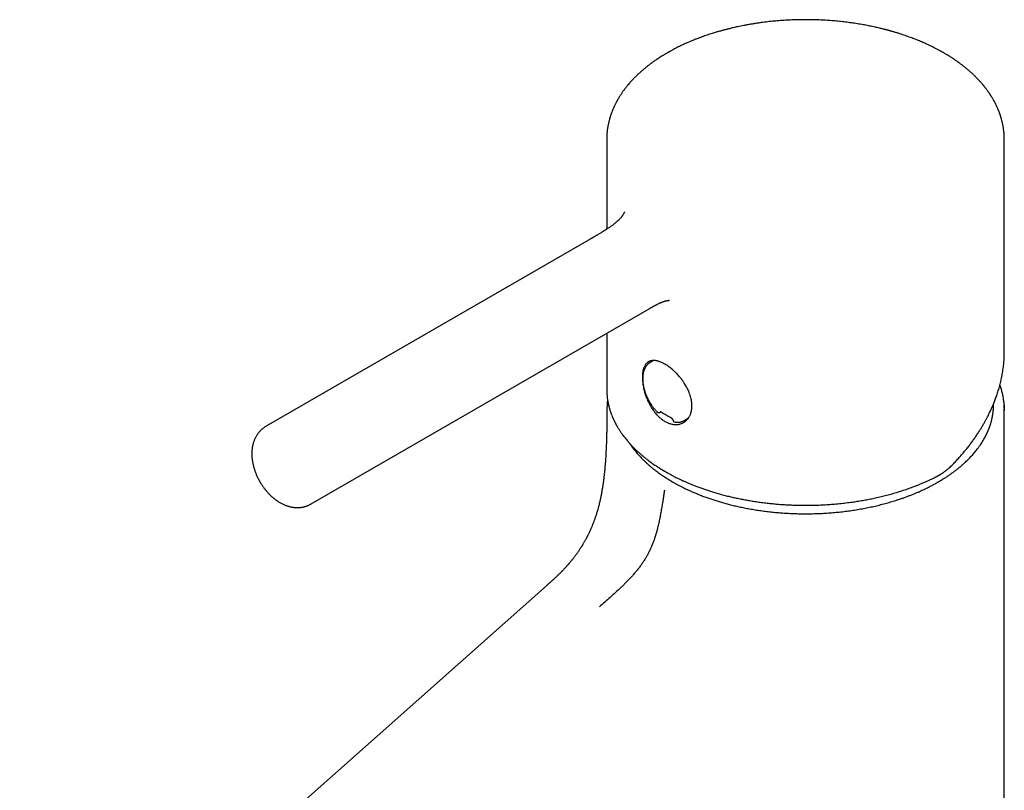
# Model space of a CAD drawing. Header units: millimetres. Extents: x 8 to 1084, y 12 to 961.
# Tile 24 of 49: x 664 to 779, y 400 to 490. Entities that reach past the tile are written whole.
import ezdxf

# ---------------------------------------------------------------- set-up
doc = ezdxf.new("R2010")
doc.units = ezdxf.units.MM

msp = doc.modelspace()

# ---------------------------------------------------------------- linework, layer by layer
at = {"color": 7, "linetype": 'Continuous', "lineweight": 30}
for p, q in [((732.17, 476.29), (732.17, 465.92)), ((732.17, 476.29), (732.17, 476.29)), ((778.67, 451.52), (778.67, 476.29)), ((778.67, 476.29), (778.67, 476.29)), ((730.06, 464.65), (692.34, 442.87)), ((730.06, 464.65), (730.06, 464.65)), ((697.59, 433.78), (737.15, 456.62)), ((732.17, 453.74), (732.17, 447.22)), ((737.64, 450.56), (737.25, 450.33)), ((732.17, 447.21), (732.17, 447.22)), ((738.37, 444.49), (738.51, 444.57)), ((778.67, 323.59), (778.67, 444.85)), ((741.18, 443.52), (741.71, 443.81)), ((725.15, 424.25), (663.52, 369.5))]:
    msp.add_line(p, q, dxfattribs=at)
at = {"color": 7, "linetype": 'Continuous', "lineweight": 30, "flags": 128}
for points in [[(737.54, 450.56), (737.47, 450.47), (737.46, 450.46)], [(778.66, 445.33), (778.67, 445), (778.67, 444.7)]]:
    msp.add_lwpolyline(points, dxfattribs=at)
at = {"color": 7, "linetype": 'Continuous', "lineweight": 30}
msp.add_arc((741.31, 445.25), 1.61, 273.1331, 279.9335, dxfattribs=at)
for points, knots in [([(778.67, 476.29), (778.67, 476.32), (778.67, 476.36), (778.67, 476.43), (778.67, 476.47), (778.67, 476.51), (778.67, 476.53), (778.67, 476.56), (778.67, 476.59), (778.67, 476.64), (778.66, 476.7), (778.66, 476.76), (778.66, 476.82), (778.66, 476.88), (778.65, 476.95), (778.65, 477.02), (778.64, 477.08), (778.64, 477.15), (778.63, 477.24), (778.62, 477.35), (778.6, 477.48), (778.59, 477.6), (778.57, 477.72), (778.55, 477.84), (778.53, 477.96), (778.51, 478.08), (778.49, 478.2), (778.46, 478.32), (778.43, 478.45), (778.4, 478.59), (778.36, 478.72), (778.33, 478.83), (778.3, 478.93), (778.27, 479.04), (778.24, 479.14), (778.21, 479.24), (778.17, 479.34), (778.15, 479.42), (778.12, 479.49), (778.1, 479.55), (778.08, 479.61), (778.05, 479.68), (778.02, 479.76), (777.99, 479.84), (777.95, 479.93), (777.9, 480.04), (777.86, 480.15), (777.8, 480.26), (777.75, 480.38), (777.69, 480.5), (777.64, 480.6), (777.59, 480.69), (777.55, 480.77), (777.52, 480.83), (777.48, 480.89), (777.45, 480.96), (777.41, 481.02), (777.37, 481.1), (777.31, 481.2), (777.25, 481.3), (777.19, 481.4), (777.13, 481.49), (777.08, 481.57), (777.04, 481.64), (777, 481.7), (776.96, 481.75), (776.93, 481.8), (776.9, 481.85), (776.86, 481.91), (776.8, 481.98), (776.74, 482.07), (776.67, 482.18), (776.58, 482.29), (776.49, 482.4), (776.42, 482.5), (776.35, 482.58), (776.3, 482.65), (776.25, 482.72), (776.2, 482.78), (776.12, 482.87), (776.02, 482.99), (775.89, 483.13), (775.76, 483.28), (775.63, 483.41), (775.5, 483.55), (775.36, 483.69), (775.22, 483.83), (775.08, 483.96), (774.94, 484.1), (774.79, 484.23), (774.64, 484.37), (774.49, 484.5), (774.34, 484.63), (774.19, 484.75), (774.05, 484.86), (773.91, 484.97), (773.77, 485.08), (773.64, 485.18), (773.52, 485.27), (773.41, 485.36), (773.3, 485.43), (773.2, 485.5), (773.1, 485.58), (772.98, 485.66), (772.85, 485.75), (772.71, 485.84), (772.56, 485.94), (772.4, 486.04), (772.26, 486.13), (772.12, 486.22), (772, 486.29), (771.88, 486.36), (771.76, 486.44), (771.64, 486.5), (771.53, 486.57), (771.44, 486.62), (771.35, 486.67), (771.28, 486.71), (771.19, 486.76), (771.08, 486.82), (770.95, 486.89), (770.79, 486.97), (770.63, 487.06), (770.46, 487.14), (770.29, 487.23), (770.11, 487.32), (769.93, 487.41), (769.65, 487.54), (769.26, 487.71), (768.76, 487.93), (768.24, 488.14), (767.69, 488.35), (767.09, 488.56), (766.61, 488.72), (766.28, 488.83), (766.1, 488.88), (765.92, 488.94), (765.75, 488.99), (765.6, 489.03), (765.46, 489.07), (765.35, 489.1), (765.26, 489.13), (765.19, 489.15), (765.13, 489.16), (765.09, 489.17), (765.06, 489.18), (765.02, 489.19), (764.97, 489.2), (764.91, 489.22), (764.84, 489.24), (764.76, 489.26), (764.64, 489.29), (764.49, 489.33), (764.28, 489.38), (764.06, 489.44), (763.81, 489.49), (763.55, 489.55), (763.26, 489.61), (762.96, 489.68), (762.54, 489.76), (761.99, 489.86), (761.31, 489.97), (760.62, 490.07), (759.92, 490.16), (759.21, 490.24), (758.49, 490.3), (757.76, 490.35), (757.02, 490.39), (756.27, 490.41), (755.52, 490.42), (754.76, 490.42), (754.01, 490.4), (753.25, 490.36), (752.5, 490.31), (751.74, 490.25), (750.99, 490.17), (750.35, 490.09), (749.82, 490.01), (749.4, 489.95), (748.98, 489.88), (748.58, 489.81), (748.2, 489.74), (747.84, 489.67), (747.52, 489.6), (747.23, 489.54), (746.98, 489.48), (746.74, 489.42), (746.53, 489.37), (746.34, 489.33), (746.18, 489.28), (746.04, 489.25), (745.93, 489.22), (745.83, 489.19), (745.72, 489.16), (745.6, 489.13), (745.45, 489.09), (745.28, 489.04), (745.07, 488.98), (744.85, 488.91), (744.61, 488.84), (744.35, 488.76), (744.07, 488.67), (743.77, 488.57), (743.46, 488.46), (743.14, 488.34), (742.81, 488.22), (742.4, 488.06), (741.92, 487.86), (741.36, 487.62), (740.81, 487.36), (740.39, 487.15), (740.09, 487), (739.92, 486.91), (739.78, 486.83), (739.65, 486.76), (739.55, 486.7), (739.47, 486.66), (739.4, 486.62), (739.34, 486.59), (739.27, 486.55), (739.19, 486.5), (739.09, 486.44), (738.99, 486.38), (738.87, 486.31), (738.76, 486.24), (738.65, 486.18), (738.49, 486.07), (738.28, 485.94), (738.07, 485.8), (737.9, 485.68), (737.78, 485.6), (737.67, 485.52), (737.57, 485.46), (737.49, 485.4), (737.42, 485.34), (737.33, 485.28), (737.23, 485.2), (737.12, 485.12), (736.99, 485.02), (736.85, 484.91), (736.7, 484.79), (736.55, 484.67), (736.43, 484.56), (736.34, 484.49), (736.27, 484.43), (736.22, 484.38), (736.16, 484.33), (736.1, 484.28), (736.03, 484.21), (735.94, 484.13), (735.84, 484.04), (735.73, 483.94), (735.63, 483.84), (735.53, 483.74), (735.44, 483.65), (735.35, 483.56), (735.28, 483.49), (735.22, 483.43), (735.17, 483.37), (735.11, 483.3), (735.04, 483.23), (734.97, 483.15), (734.89, 483.07), (734.8, 482.96), (734.69, 482.82), (734.56, 482.68), (734.46, 482.54), (734.36, 482.42), (734.26, 482.29), (734.16, 482.16), (734.07, 482.03), (733.99, 481.92), (733.92, 481.82), (733.85, 481.71), (733.78, 481.6), (733.71, 481.49), (733.64, 481.38), (733.57, 481.27), (733.52, 481.18), (733.47, 481.1), (733.43, 481.03), (733.4, 480.97), (733.36, 480.9), (733.32, 480.82), (733.27, 480.74), (733.22, 480.64), (733.17, 480.54), (733.11, 480.42), (733.06, 480.3), (733.01, 480.2), (732.97, 480.11), (732.92, 480), (732.87, 479.89), (732.83, 479.77), (732.78, 479.65), (732.74, 479.54), (732.7, 479.43), (732.66, 479.33), (732.63, 479.22), (732.59, 479.12), (732.56, 479.02), (732.54, 478.93), (732.51, 478.82), (732.48, 478.71), (732.44, 478.59), (732.41, 478.47), (732.39, 478.35), (732.36, 478.23), (732.34, 478.12), (732.32, 478.02), (732.3, 477.91), (732.28, 477.79), (732.26, 477.66), (732.24, 477.54), (732.23, 477.41), (732.22, 477.28), (732.2, 477.16), (732.2, 477.07), (732.19, 477), (732.19, 476.94), (732.18, 476.88), (732.18, 476.81), (732.18, 476.75), (732.18, 476.69), (732.18, 476.65), (732.17, 476.62), (732.17, 476.58), (732.17, 476.54), (732.17, 476.48), (732.17, 476.39), (732.17, 476.33), (732.17, 476.29)], [0, 0, 0, 0, 0.0012663, 0.0022688, 0.0030091, 0.0035021, 0.0039776, 0.0045266, 0.0051492, 0.0058452, 0.0072644, 0.008453, 0.0095036, 0.0107826, 0.0122352, 0.013655, 0.014938, 0.0160904, 0.0180654, 0.0204138, 0.0230642, 0.0257076, 0.0280958, 0.0308759, 0.0334657, 0.0359181, 0.038542, 0.0411569, 0.0438974, 0.0469309, 0.0500666, 0.0522794, 0.0545078, 0.0568221, 0.059195, 0.0614818, 0.0636622, 0.0655763, 0.0669841, 0.0682346, 0.0696316, 0.0711806, 0.0728818, 0.0747346, 0.0769139, 0.0792531, 0.0817524, 0.0844038, 0.087147, 0.0899653, 0.0926169, 0.0944854, 0.0961647, 0.0976909, 0.0991405, 0.1005175, 0.1020244, 0.103804, 0.1062251, 0.1087936, 0.1111593, 0.1133181, 0.1152698, 0.1169984, 0.1184038, 0.1195915, 0.1206418, 0.1218121, 0.1231215, 0.125062, 0.127251, 0.1297625, 0.1326167, 0.1358128, 0.1380347, 0.1400344, 0.141763, 0.1432579, 0.1447808, 0.1463828, 0.1500809, 0.1539392, 0.1576542, 0.1612242, 0.1646939, 0.1684759, 0.1721695, 0.1757846, 0.1794215, 0.1831311, 0.1868089, 0.1904363, 0.1942861, 0.1973781, 0.2006556, 0.2039731, 0.2071052, 0.2100496, 0.2128067, 0.2152247, 0.2174596, 0.2195167, 0.2216854, 0.2241324, 0.2268576, 0.2298603, 0.2330298, 0.2361816, 0.2393131, 0.2417594, 0.2441931, 0.2466144, 0.2490101, 0.2512018, 0.2534086, 0.2552694, 0.2567844, 0.2580579, 0.2594991, 0.2617027, 0.264265, 0.2671859, 0.2700967, 0.2732575, 0.2764529, 0.2796475, 0.2828413, 0.2860343, 0.2945838, 0.3031301, 0.3116862, 0.3204009, 0.3304051, 0.3406698, 0.3434018, 0.346152, 0.3489204, 0.3516497, 0.3540922, 0.3562211, 0.3577961, 0.3591397, 0.3602511, 0.3611296, 0.3617749, 0.3621921, 0.362658, 0.3634052, 0.3643977, 0.3655282, 0.3667248, 0.3679876, 0.3707902, 0.373874, 0.37724, 0.3808893, 0.3848226, 0.3890404, 0.3934991, 0.3980217, 0.4076398, 0.4174394, 0.4274058, 0.4372582, 0.4472367, 0.4573238, 0.4675208, 0.4778461, 0.4882582, 0.4986898, 0.509143, 0.5196212, 0.5301274, 0.5406651, 0.5512376, 0.5618487, 0.572506, 0.5784967, 0.5845041, 0.5905289, 0.5964445, 0.6020038, 0.6072004, 0.612034, 0.6161455, 0.6199514, 0.6234512, 0.6266447, 0.6295314, 0.632111, 0.6339496, 0.6356238, 0.6372032, 0.6387248, 0.6405105, 0.6426396, 0.6455036, 0.6486574, 0.6521015, 0.6558368, 0.6599492, 0.6643688, 0.6691003, 0.6741452, 0.6794439, 0.6847935, 0.6901772, 0.6996778, 0.7092757, 0.7189666, 0.7287462, 0.7321559, 0.7352554, 0.7380073, 0.740411, 0.7424664, 0.7438369, 0.744992, 0.7460082, 0.7473019, 0.7489359, 0.7508292, 0.7529791, 0.7551656, 0.7573673, 0.7595842, 0.7618164, 0.7671156, 0.7723444, 0.7749771, 0.7775839, 0.7799696, 0.7820116, 0.7837109, 0.7852482, 0.7869804, 0.7892595, 0.7918163, 0.7946662, 0.7978489, 0.8013657, 0.8052161, 0.8079057, 0.8100951, 0.8116898, 0.8128206, 0.8140794, 0.8155385, 0.817198, 0.8195484, 0.82214, 0.8249079, 0.8278521, 0.8302892, 0.8328323, 0.8351598, 0.8370552, 0.8385513, 0.840025, 0.8417215, 0.8436408, 0.8457006, 0.8478235, 0.8500094, 0.8540701, 0.8579324, 0.8611918, 0.8640618, 0.8672604, 0.8706737, 0.8740471, 0.876447, 0.8789204, 0.8814684, 0.8840838, 0.8867298, 0.8894015, 0.892098, 0.8945751, 0.8962329, 0.8976437, 0.8990987, 0.9007499, 0.9025959, 0.9045955, 0.9067302, 0.9090002, 0.9121164, 0.9147754, 0.9169416, 0.9191246, 0.9214933, 0.9241138, 0.9268203, 0.9295112, 0.9320272, 0.9343862, 0.9367404, 0.9391955, 0.9414733, 0.9435181, 0.9456191, 0.9478458, 0.9502927, 0.9530212, 0.9556912, 0.9583558, 0.9609542, 0.9632931, 0.9654063, 0.9676311, 0.9705411, 0.9731407, 0.9756681, 0.9782692, 0.9810013, 0.9840161, 0.9854575, 0.9868963, 0.988188, 0.9893377, 0.9905934, 0.9920669, 0.9930211, 0.9938677, 0.9945624, 0.9951066, 0.995783, 0.9968236, 0.9982292, 1, 1, 1, 1]), ([(734.26, 467.96), (734.26, 467.96), (734.26, 467.96), (734.26, 467.96), (734.26, 467.96), (734.25, 467.95), (734.25, 467.93), (734.24, 467.91), (734.23, 467.89), (734.22, 467.86), (734.2, 467.83), (734.18, 467.79), (734.17, 467.76), (734.15, 467.72), (734.12, 467.68), (734.09, 467.62), (734.04, 467.55), (733.99, 467.47), (733.93, 467.39), (733.87, 467.32), (733.82, 467.25), (733.77, 467.2), (733.72, 467.15), (733.68, 467.1), (733.62, 467.04), (733.53, 466.95), (733.41, 466.84), (733.28, 466.72), (733.15, 466.62), (733.03, 466.52), (732.92, 466.44), (732.81, 466.36), (732.69, 466.27), (732.56, 466.18), (732.42, 466.08), (732.24, 465.97), (732.06, 465.85), (731.86, 465.72), (731.68, 465.61), (731.51, 465.51), (731.36, 465.41), (731.2, 465.32), (731.08, 465.25), (730.99, 465.19), (730.92, 465.15), (730.85, 465.11), (730.77, 465.06), (730.68, 465.01), (730.61, 464.96), (730.54, 464.93), (730.49, 464.9), (730.43, 464.86), (730.36, 464.82), (730.27, 464.77), (730.17, 464.71), (730.1, 464.67), (730.06, 464.65)], [0, 0, 0, 0, 0.011723, 0.0227, 0.033552, 0.045913, 0.060882, 0.081112, 0.098772, 0.114367, 0.129413, 0.144706, 0.157601, 0.170643, 0.184553, 0.201336, 0.221109, 0.243862, 0.265273, 0.284734, 0.301472, 0.315519, 0.326903, 0.336586, 0.346643, 0.372058, 0.398767, 0.425403, 0.45079, 0.475116, 0.49304, 0.513035, 0.535131, 0.559357, 0.585745, 0.613012, 0.650189, 0.684283, 0.715217, 0.742927, 0.769187, 0.795849, 0.822218, 0.834209, 0.845332, 0.858141, 0.873111, 0.889247, 0.904558, 0.914371, 0.923782, 0.934075, 0.94683, 0.96206, 0.979779, 1, 1, 1, 1]), ([(737.15, 456.62), (737.19, 456.64), (737.25, 456.68), (737.34, 456.73), (737.41, 456.77), (737.47, 456.8), (737.53, 456.83), (737.6, 456.88), (737.69, 456.92), (737.77, 456.97), (737.86, 457.02), (737.94, 457.06), (738.02, 457.1), (738.09, 457.14), (738.17, 457.18), (738.24, 457.21), (738.32, 457.25), (738.4, 457.29), (738.46, 457.31), (738.51, 457.34), (738.55, 457.35), (738.59, 457.37), (738.64, 457.39), (738.7, 457.41), (738.75, 457.43), (738.79, 457.45), (738.83, 457.46), (738.86, 457.47), (738.9, 457.48), (738.93, 457.49), (738.96, 457.5), (738.99, 457.51), (739.03, 457.52), (739.07, 457.53), (739.11, 457.54), (739.15, 457.55), (739.19, 457.56), (739.22, 457.57), (739.25, 457.57), (739.27, 457.58), (739.29, 457.58), (739.31, 457.58), (739.33, 457.59), (739.35, 457.59), (739.37, 457.59), (739.39, 457.59), (739.41, 457.59), (739.43, 457.6), (739.45, 457.6), (739.46, 457.6), (739.48, 457.6), (739.49, 457.6), (739.5, 457.6), (739.5, 457.6), (739.51, 457.6), (739.51, 457.6), (739.51, 457.6), (739.51, 457.6)], [0, 0, 0, 0, 0.0305, 0.056192, 0.07713, 0.093442, 0.1078, 0.134258, 0.158437, 0.185119, 0.210678, 0.235955, 0.263031, 0.285999, 0.305837, 0.336742, 0.35907, 0.385744, 0.413785, 0.424949, 0.437633, 0.452838, 0.471878, 0.495085, 0.515683, 0.52967, 0.54148, 0.555158, 0.569684, 0.584648, 0.597684, 0.608321, 0.621655, 0.646521, 0.665268, 0.68016, 0.697357, 0.720184, 0.734186, 0.74478, 0.754688, 0.766401, 0.779575, 0.79362, 0.810499, 0.823517, 0.836349, 0.851993, 0.869528, 0.887288, 0.90111, 0.914251, 0.92877, 0.947694, 0.968761, 0.986074, 1, 1, 1, 1]), ([(772.82, 438.58), (772.95, 438.72), (773.21, 439), (773.59, 439.42), (773.94, 439.84), (774.27, 440.24), (774.58, 440.63), (774.86, 441.02), (775.14, 441.4), (775.41, 441.78), (775.66, 442.17), (775.89, 442.53), (776.11, 442.88), (776.3, 443.22), (776.47, 443.53), (776.63, 443.82), (776.77, 444.09), (776.9, 444.34), (776.99, 444.55), (777.07, 444.71), (777.12, 444.82), (777.17, 444.92), (777.21, 445.01), (777.25, 445.11), (777.3, 445.23), (777.37, 445.38), (777.44, 445.56), (777.52, 445.76), (777.61, 445.99), (777.7, 446.23), (777.79, 446.49), (777.88, 446.76), (777.97, 447.04), (778.06, 447.33), (778.14, 447.63), (778.22, 447.94), (778.29, 448.24), (778.36, 448.56), (778.43, 448.91), (778.49, 449.28), (778.54, 449.64), (778.58, 449.98), (778.61, 450.26), (778.63, 450.48), (778.64, 450.65), (778.65, 450.81), (778.66, 450.96), (778.66, 451.1), (778.66, 451.23), (778.67, 451.34), (778.67, 451.43), (778.67, 451.5), (778.67, 451.52)], [0, 0, 0, 0, 0.036502, 0.071892, 0.106167, 0.139326, 0.171368, 0.202292, 0.232096, 0.263589, 0.293729, 0.322516, 0.349875, 0.375594, 0.399661, 0.422078, 0.442847, 0.461969, 0.479447, 0.489754, 0.49854, 0.505784, 0.511972, 0.5192, 0.52771, 0.53995, 0.553699, 0.568912, 0.585587, 0.603723, 0.623317, 0.644367, 0.664939, 0.686729, 0.709719, 0.7328, 0.755283, 0.777168, 0.806052, 0.83383, 0.860505, 0.886079, 0.910556, 0.923784, 0.93667, 0.949187, 0.960736, 0.971065, 0.980029, 0.987831, 0.994483, 1, 1, 1, 1]), ([(738.98, 443.44), (738.93, 443.47), (738.82, 443.54), (738.66, 443.65), (738.52, 443.75), (738.36, 443.89), (738.2, 444.04), (738.03, 444.22), (737.86, 444.41), (737.68, 444.64), (737.53, 444.86), (737.4, 445.06), (737.26, 445.28), (737.13, 445.53), (737, 445.8), (736.89, 446.06), (736.79, 446.29), (736.71, 446.52), (736.64, 446.75), (736.56, 447.02), (736.49, 447.32), (736.43, 447.59), (736.39, 447.85), (736.36, 448.09), (736.34, 448.35), (736.34, 448.58), (736.34, 448.78), (736.35, 448.99), (736.38, 449.2), (736.42, 449.4), (736.46, 449.58), (736.51, 449.73), (736.58, 449.87), (736.65, 450.02), (736.75, 450.15), (736.85, 450.26), (736.94, 450.34), (737.03, 450.4), (737.12, 450.45), (737.22, 450.49), (737.34, 450.53), (737.47, 450.55), (737.61, 450.56), (737.75, 450.56), (737.88, 450.55), (738.02, 450.53), (738.15, 450.49), (738.31, 450.45), (738.47, 450.39), (738.65, 450.31), (738.81, 450.23), (739, 450.13), (739.21, 450), (739.42, 449.85), (739.62, 449.7), (739.8, 449.56), (739.98, 449.4), (740.18, 449.21), (740.39, 449.01), (740.57, 448.8), (740.73, 448.62), (740.9, 448.41), (741.07, 448.18), (741.24, 447.93), (741.38, 447.69), (741.5, 447.48), (741.62, 447.27), (741.72, 447.05), (741.82, 446.8), (741.93, 446.52), (742, 446.26), (742.06, 446.01), (742.1, 445.78), (742.13, 445.52), (742.14, 445.29), (742.13, 445.09), (742.12, 444.88), (742.08, 444.67), (742.03, 444.45), (741.96, 444.26), (741.89, 444.11), (741.8, 443.95), (741.7, 443.79), (741.57, 443.63), (741.44, 443.51), (741.31, 443.41), (741.17, 443.31), (741, 443.23), (740.82, 443.16), (740.64, 443.11), (740.47, 443.08), (740.33, 443.07), (740.18, 443.07), (740.03, 443.08), (739.86, 443.11), (739.68, 443.15), (739.5, 443.2), (739.33, 443.27), (739.16, 443.34), (739.04, 443.41), (738.98, 443.44)], [0, 0, 0, 0, 0.0090015, 0.0180029, 0.0254651, 0.0329272, 0.0463704, 0.0531334, 0.0654621, 0.0777908, 0.0878042, 0.0978177, 0.1062385, 0.1186842, 0.1311298, 0.1412388, 0.1513477, 0.1598495, 0.1698279, 0.1798062, 0.1932989, 0.2069598, 0.2138333, 0.2262315, 0.2386297, 0.2487059, 0.2587821, 0.2672594, 0.2795172, 0.2917751, 0.3017322, 0.3116894, 0.3200634, 0.3323894, 0.3447154, 0.3547252, 0.3647351, 0.3731523, 0.3797812, 0.3889638, 0.3981464, 0.4082974, 0.4184484, 0.4269867, 0.4361138, 0.4452408, 0.4528083, 0.4603758, 0.4740124, 0.4808739, 0.4904381, 0.5000023, 0.5123338, 0.5246653, 0.5346851, 0.544705, 0.5531334, 0.565462, 0.5777908, 0.5878042, 0.5978177, 0.6062385, 0.6186841, 0.6311298, 0.6412387, 0.6513476, 0.6598495, 0.6698279, 0.6798062, 0.6932989, 0.7069597, 0.7138332, 0.7262315, 0.7386297, 0.7487059, 0.7587821, 0.7672594, 0.7795172, 0.791775, 0.8017322, 0.8116893, 0.8200634, 0.8323893, 0.8447154, 0.8547252, 0.8647351, 0.8731522, 0.8856476, 0.898143, 0.908294, 0.918445, 0.9269833, 0.9336161, 0.9428058, 0.9519955, 0.9621582, 0.9723209, 0.9808715, 0.9904358, 1, 1, 1, 1]), ([(737.25, 450.33), (737.25, 450.33), (737.22, 450.31), (737.16, 450.27), (737.07, 450.2), (736.99, 450.13), (736.91, 450.05), (736.84, 449.97), (736.77, 449.88), (736.71, 449.78), (736.65, 449.68), (736.6, 449.58), (736.56, 449.48), (736.52, 449.37), (736.48, 449.26), (736.45, 449.14), (736.43, 449.02), (736.41, 448.9), (736.39, 448.77), (736.38, 448.64), (736.38, 448.51), (736.38, 448.38), (736.38, 448.24), (736.39, 448.11), (736.4, 447.97), (736.42, 447.83), (736.44, 447.69), (736.47, 447.54), (736.5, 447.4), (736.54, 447.26), (736.58, 447.11), (736.62, 446.97), (736.67, 446.82), (736.72, 446.68), (736.78, 446.54), (736.84, 446.4), (736.9, 446.27), (736.96, 446.14), (737.01, 446.03), (737.06, 445.93), (737.11, 445.84), (737.15, 445.78), (737.17, 445.74)], [0, 0, 0, 0, 0.002693, 0.028928, 0.055376, 0.082082, 0.109091, 0.136441, 0.164161, 0.192272, 0.220779, 0.246667, 0.2727, 0.298861, 0.32513, 0.351485, 0.377907, 0.404376, 0.430875, 0.457391, 0.483909, 0.51042, 0.536913, 0.563384, 0.589828, 0.616241, 0.642619, 0.66896, 0.69526, 0.721513, 0.747711, 0.773844, 0.799895, 0.825834, 0.851609, 0.877121, 0.902151, 0.926116, 0.947713, 0.963213, 0.980468, 1, 1, 1, 1]), ([(732.17, 447.21), (732.17, 447.2), (732.17, 447.15), (732.17, 447.09), (732.17, 447.01), (732.18, 446.92), (732.18, 446.81), (732.19, 446.69), (732.2, 446.57), (732.21, 446.45), (732.22, 446.3), (732.24, 446.13), (732.27, 445.93), (732.31, 445.73), (732.34, 445.57), (732.37, 445.44), (732.39, 445.35), (732.41, 445.27), (732.43, 445.2), (732.44, 445.14), (732.46, 445.09), (732.47, 445.03), (732.49, 444.96), (732.51, 444.88), (732.54, 444.79), (732.57, 444.68), (732.63, 444.52), (732.71, 444.3), (732.79, 444.08), (732.86, 443.91), (732.91, 443.8), (732.96, 443.68), (733.01, 443.58), (733.06, 443.48), (733.1, 443.4), (733.14, 443.33), (733.17, 443.27), (733.19, 443.21), (733.22, 443.16), (733.26, 443.08), (733.31, 443), (733.37, 442.89), (733.43, 442.78), (733.51, 442.66), (733.58, 442.54), (733.69, 442.37), (733.83, 442.15), (734.05, 441.84), (734.31, 441.5), (734.54, 441.22), (734.69, 441.05), (734.75, 440.97), (734.81, 440.91), (734.86, 440.85), (734.9, 440.8), (734.94, 440.77), (734.97, 440.73), (735.01, 440.69), (735.07, 440.62), (735.15, 440.55), (735.24, 440.45), (735.35, 440.34), (735.47, 440.22), (735.61, 440.08), (735.8, 439.91), (736.03, 439.7), (736.31, 439.46), (736.58, 439.24), (736.84, 439.03), (737.09, 438.84), (737.34, 438.66), (737.58, 438.49), (737.85, 438.3), (738.16, 438.09), (738.43, 437.92), (738.6, 437.82), (738.67, 437.77), (738.73, 437.74), (738.78, 437.71), (738.81, 437.69), (738.84, 437.68), (738.86, 437.66), (738.9, 437.64), (738.95, 437.61), (739.04, 437.56), (739.13, 437.5), (739.24, 437.44), (739.36, 437.38), (739.5, 437.3), (739.66, 437.21), (739.84, 437.12), (740.04, 437.01), (740.27, 436.89), (740.52, 436.77), (740.8, 436.64), (741.1, 436.5), (741.41, 436.36), (741.76, 436.21), (742.13, 436.06), (742.52, 435.9), (742.95, 435.74), (743.39, 435.58), (743.85, 435.42), (744.31, 435.27), (744.81, 435.12), (745.33, 434.97), (745.87, 434.82), (746.42, 434.68), (746.96, 434.55), (747.49, 434.44), (748.04, 434.33), (748.61, 434.22), (749.21, 434.12), (749.82, 434.03), (750.45, 433.94), (751.08, 433.87), (751.71, 433.8), (752.32, 433.75), (752.96, 433.7), (753.6, 433.67), (754.26, 433.65), (754.93, 433.63), (755.61, 433.63), (756.3, 433.64), (757, 433.66), (757.72, 433.69), (758.46, 433.74), (759.21, 433.81), (759.96, 433.89), (760.67, 433.98), (761.33, 434.07), (761.94, 434.17), (762.55, 434.28), (763.16, 434.4), (763.79, 434.53), (764.43, 434.68), (765.08, 434.85), (765.73, 435.03), (766.38, 435.22), (767.02, 435.43), (767.65, 435.65), (768.27, 435.88), (768.86, 436.12), (769.45, 436.37), (770.03, 436.63), (770.41, 436.82), (770.6, 436.91)], [0, 0, 0, 0, 0.0013, 0.003239, 0.005651, 0.008537, 0.011897, 0.015661, 0.019635, 0.023546, 0.027394, 0.034106, 0.040617, 0.046926, 0.05303, 0.056265, 0.05918, 0.061776, 0.064053, 0.066011, 0.067662, 0.069412, 0.071677, 0.074299, 0.077278, 0.080614, 0.084211, 0.092779, 0.101907, 0.105646, 0.109472, 0.113345, 0.116894, 0.120091, 0.12286, 0.1252, 0.127112, 0.128749, 0.130666, 0.132909, 0.135941, 0.139418, 0.143334, 0.147394, 0.151438, 0.155468, 0.164906, 0.174261, 0.187631, 0.200797, 0.203725, 0.206527, 0.208948, 0.21098, 0.212623, 0.213876, 0.214853, 0.216569, 0.218868, 0.221751, 0.225248, 0.229338, 0.234021, 0.239216, 0.244381, 0.254147, 0.263411, 0.272258, 0.280592, 0.288413, 0.295725, 0.302753, 0.309647, 0.319738, 0.329529, 0.331823, 0.333773, 0.335371, 0.336619, 0.337515, 0.3381, 0.338669, 0.339284, 0.341149, 0.34334, 0.345857, 0.348701, 0.351872, 0.355423, 0.359513, 0.364153, 0.369341, 0.375079, 0.381366, 0.388203, 0.395282, 0.402867, 0.410959, 0.419556, 0.42866, 0.438269, 0.448384, 0.458101, 0.468243, 0.478811, 0.489803, 0.50122, 0.513063, 0.523492, 0.534229, 0.545276, 0.556631, 0.568295, 0.580268, 0.592549, 0.60514, 0.616683, 0.628475, 0.640514, 0.652802, 0.665337, 0.67789, 0.690682, 0.703714, 0.716984, 0.730742, 0.744748, 0.759001, 0.773503, 0.788253, 0.800016, 0.811933, 0.824002, 0.836225, 0.848601, 0.861895, 0.87536, 0.888999, 0.902809, 0.916792, 0.930947, 0.944451, 0.958108, 0.971919, 0.985883, 1, 1, 1, 1]), ([(778.67, 444.99), (778.67, 445), (778.67, 445.08), (778.66, 445.25), (778.65, 445.49), (778.62, 445.73), (778.59, 445.97), (778.56, 446.21), (778.51, 446.46), (778.46, 446.7), (778.4, 446.94), (778.33, 447.18), (778.26, 447.42), (778.2, 447.59), (778.16, 447.69), (778.16, 447.7)], [0, 0, 0, 0, 0.004978, 0.093072, 0.181301, 0.269674, 0.358203, 0.446897, 0.535763, 0.62481, 0.714044, 0.80347, 0.893092, 0.982913, 1, 1, 1, 1]), ([(732.27, 445.98), (732.27, 445.98), (732.26, 445.92), (732.25, 445.82), (732.23, 445.66), (732.22, 445.52), (732.21, 445.38), (732.21, 445.26), (732.2, 445.13), (732.2, 445.04), (732.2, 445.01)], [0, 0, 0, 0, 0.009901, 0.179595, 0.340385, 0.4923, 0.63536, 0.769776, 0.89673, 1, 1, 1, 1]), ([(737.17, 445.74), (737.2, 445.69), (737.24, 445.62), (737.3, 445.52), (737.36, 445.44), (737.42, 445.33), (737.5, 445.23), (737.57, 445.12), (737.66, 445.01), (737.74, 444.9), (737.83, 444.8), (737.93, 444.69), (738.01, 444.6), (738.06, 444.54), (738.08, 444.52)], [0, 0, 0, 0, 0.111607, 0.156612, 0.231336, 0.308869, 0.391995, 0.478707, 0.568196, 0.659819, 0.753121, 0.847766, 0.943504, 1, 1, 1, 1]), ([(732.2, 445), (732.2, 444.98), (732.2, 444.92), (732.2, 444.84), (732.2, 444.71), (732.2, 444.55), (732.2, 444.38), (732.2, 444.23), (732.2, 444.09), (732.19, 443.96), (732.19, 443.82), (732.19, 443.65), (732.19, 443.47), (732.19, 443.28), (732.18, 443.1), (732.18, 442.91), (732.18, 442.74), (732.17, 442.6), (732.17, 442.49), (732.17, 442.39), (732.17, 442.3), (732.17, 442.2), (732.16, 442.1), (732.16, 441.99), (732.16, 441.9), (732.16, 441.8), (732.15, 441.73), (732.15, 441.65), (732.15, 441.59), (732.15, 441.53), (732.15, 441.49), (732.15, 441.45), (732.14, 441.4), (732.14, 441.33), (732.14, 441.25), (732.14, 441.15), (732.13, 441.08), (732.13, 441.05)], [0, 0, 0, 0, 0.017711, 0.041736, 0.069388, 0.117528, 0.164593, 0.202757, 0.236192, 0.270457, 0.306844, 0.346529, 0.396792, 0.446445, 0.489803, 0.536847, 0.589467, 0.619968, 0.645993, 0.668972, 0.6922, 0.715994, 0.741734, 0.769716, 0.799327, 0.817316, 0.835804, 0.854532, 0.870444, 0.882752, 0.892261, 0.90169, 0.913715, 0.928529, 0.947622, 0.971433, 1, 1, 1, 1]), ([(734.88, 440.83), (734.9, 440.8), (734.98, 440.68), (735.11, 440.5), (735.27, 440.27), (735.44, 440.06), (735.61, 439.84), (735.8, 439.62), (736, 439.4), (736.21, 439.18), (736.42, 438.96), (736.65, 438.73), (736.9, 438.51), (737.16, 438.28), (737.44, 438.04), (737.71, 437.82), (737.98, 437.62), (738.22, 437.44), (738.45, 437.27), (738.67, 437.12), (738.88, 436.98), (739.04, 436.87), (739.17, 436.79), (739.26, 436.74), (739.34, 436.68), (739.42, 436.64), (739.49, 436.59), (739.54, 436.56), (739.58, 436.54), (739.6, 436.53), (739.63, 436.51), (739.67, 436.49), (739.73, 436.45), (739.81, 436.4), (739.9, 436.35), (740.01, 436.29), (740.13, 436.22), (740.26, 436.15), (740.4, 436.07), (740.55, 435.99), (740.71, 435.91), (740.87, 435.82), (741.09, 435.71), (741.39, 435.56), (741.77, 435.39), (742.17, 435.21), (742.59, 435.03), (743.04, 434.85), (743.51, 434.66), (743.98, 434.49), (744.46, 434.33), (744.95, 434.17), (745.45, 434.02), (745.98, 433.87), (746.52, 433.72), (747.09, 433.58), (747.67, 433.45), (748.27, 433.33), (748.89, 433.21), (749.54, 433.1), (750.21, 433), (750.88, 432.91), (751.56, 432.83), (752.24, 432.77), (752.91, 432.72), (753.58, 432.68), (754.24, 432.65), (754.94, 432.64), (755.66, 432.63), (756.42, 432.65), (757.16, 432.67), (757.91, 432.71), (758.64, 432.77), (759.37, 432.84), (760.1, 432.92), (760.81, 433.02), (761.52, 433.13), (762.21, 433.26), (762.9, 433.39), (763.57, 433.54), (764.24, 433.7), (764.89, 433.87), (765.53, 434.06), (766.08, 434.23), (766.54, 434.38), (766.92, 434.51), (767.3, 434.65), (767.66, 434.79), (768.02, 434.93), (768.37, 435.08), (768.69, 435.21), (768.99, 435.35), (769.28, 435.48), (769.55, 435.61), (769.79, 435.73), (770.01, 435.85), (770.22, 435.95), (770.4, 436.05), (770.56, 436.14), (770.7, 436.22), (770.83, 436.29), (770.93, 436.35), (771.02, 436.4), (771.08, 436.43), (771.12, 436.45), (771.14, 436.47), (771.16, 436.48), (771.17, 436.49), (771.18, 436.49), (771.2, 436.5), (771.22, 436.52), (771.26, 436.54), (771.3, 436.57), (771.35, 436.6), (771.41, 436.63), (771.49, 436.68), (771.6, 436.75), (771.75, 436.84), (771.91, 436.95), (772.08, 437.06), (772.31, 437.21), (772.59, 437.42), (772.92, 437.66), (773.23, 437.91), (773.54, 438.15), (773.84, 438.41), (774.16, 438.71), (774.5, 439.04), (774.85, 439.41), (775.19, 439.79), (775.47, 440.14), (775.69, 440.44), (775.87, 440.69), (776.04, 440.95), (776.2, 441.22), (776.35, 441.47), (776.48, 441.71), (776.59, 441.94), (776.68, 442.12), (776.73, 442.24), (776.77, 442.33), (776.8, 442.41), (776.83, 442.48), (776.86, 442.55), (776.88, 442.6), (776.9, 442.64), (776.91, 442.66), (776.92, 442.69), (776.93, 442.72), (776.94, 442.75), (776.95, 442.8), (776.97, 442.85), (777, 442.91), (777.03, 443), (777.06, 443.11), (777.1, 443.24), (777.14, 443.38), (777.18, 443.54), (777.22, 443.71), (777.27, 443.91), (777.31, 444.12), (777.34, 444.34), (777.37, 444.56), (777.4, 444.82), (777.41, 445.11), (777.42, 445.35), (777.42, 445.48), (777.42, 445.5)], [0, 0, 0, 0, 0.002415, 0.01054, 0.016758, 0.023173, 0.029871, 0.036853, 0.044119, 0.05097, 0.058056, 0.065376, 0.07293, 0.080719, 0.088742, 0.096799, 0.103735, 0.110214, 0.116236, 0.121802, 0.12691, 0.131561, 0.133868, 0.136043, 0.138088, 0.14, 0.141669, 0.142911, 0.143757, 0.144215, 0.144618, 0.145656, 0.1471, 0.148951, 0.15121, 0.15357, 0.156254, 0.159263, 0.162535, 0.165896, 0.169337, 0.172857, 0.176457, 0.184049, 0.191972, 0.200226, 0.20881, 0.217725, 0.22697, 0.236545, 0.245355, 0.254427, 0.263761, 0.273357, 0.283216, 0.293154, 0.303345, 0.313789, 0.324486, 0.335637, 0.346989, 0.358322, 0.369617, 0.380873, 0.39189, 0.40287, 0.413813, 0.424718, 0.437066, 0.449365, 0.461617, 0.47382, 0.485976, 0.498084, 0.510144, 0.522157, 0.534122, 0.546039, 0.557909, 0.569731, 0.581506, 0.593233, 0.604912, 0.616545, 0.623816, 0.631069, 0.638304, 0.64552, 0.65271, 0.659644, 0.666207, 0.672399, 0.678487, 0.684167, 0.68944, 0.694305, 0.698762, 0.702811, 0.706453, 0.709687, 0.712513, 0.714931, 0.716941, 0.718544, 0.71912, 0.719617, 0.720034, 0.720373, 0.720633, 0.72091, 0.721467, 0.722366, 0.723456, 0.724623, 0.72587, 0.727195, 0.7304, 0.733988, 0.73796, 0.742213, 0.746546, 0.755278, 0.764303, 0.772609, 0.781148, 0.789921, 0.798928, 0.810686, 0.822586, 0.834602, 0.846737, 0.854425, 0.862159, 0.86994, 0.877768, 0.885557, 0.892548, 0.899119, 0.905272, 0.90778, 0.910212, 0.912566, 0.914798, 0.916671, 0.918153, 0.919243, 0.919943, 0.92053, 0.921334, 0.922355, 0.923595, 0.925052, 0.926726, 0.929435, 0.932572, 0.936134, 0.940123, 0.944539, 0.94961, 0.955148, 0.961152, 0.967544, 0.973858, 0.980017, 0.989379, 0.998357, 1, 1, 1, 1]), ([(738.08, 444.53), (738.1, 444.51), (738.13, 444.48), (738.21, 444.46), (738.28, 444.46), (738.33, 444.47), (738.36, 444.49), (738.37, 444.49)], [0, 0, 0, 0, 0.22851, 0.479949, 0.741343, 0.871952, 1, 1, 1, 1]), ([(738.4, 444.63), (738.56, 444.53), (738.88, 444.34), (739.37, 444.05), (739.71, 443.87), (739.87, 443.78)], [0, 0, 0, 0, 0.333364, 0.666636, 1, 1, 1, 1]), ([(739.78, 443.77), (739.79, 443.76), (739.82, 443.74), (739.86, 443.7), (739.9, 443.65), (739.91, 443.61), (739.92, 443.6)], [0, 0, 0, 0, 0.246732, 0.492034, 0.74225, 1, 1, 1, 1]), ([(739.92, 443.6), (739.92, 443.58), (739.93, 443.55), (739.94, 443.53), (739.94, 443.53)], [0, 0, 0, 0, 0.925546, 1, 1, 1, 1]), ([(739.94, 443.53), (739.95, 443.5), (739.97, 443.45), (740.02, 443.4), (740.07, 443.36), (740.1, 443.35), (740.11, 443.35)], [0, 0, 0, 0, 0.300204, 0.602145, 0.901656, 1, 1, 1, 1]), ([(740.15, 443.34), (740.18, 443.34), (740.24, 443.33), (740.34, 443.33), (740.45, 443.33), (740.56, 443.33), (740.66, 443.35), (740.77, 443.36), (740.87, 443.39), (740.97, 443.42), (741.06, 443.46), (741.13, 443.49), (741.17, 443.52), (741.18, 443.52)], [0, 0, 0, 0, 0.07019, 0.170739, 0.27108, 0.37121, 0.471151, 0.570948, 0.670678, 0.770446, 0.870386, 0.970652, 1, 1, 1, 1]), ([(692.34, 442.87), (692.31, 442.86), (692.24, 442.82), (692.14, 442.75), (692.02, 442.66), (691.9, 442.57), (691.79, 442.47), (691.68, 442.36), (691.57, 442.25), (691.47, 442.13), (691.38, 442.01), (691.29, 441.88), (691.2, 441.75), (691.12, 441.61), (691.05, 441.47), (690.98, 441.32), (690.92, 441.16), (690.86, 441), (690.81, 440.83), (690.77, 440.66), (690.74, 440.49), (690.71, 440.31), (690.69, 440.14), (690.67, 439.97), (690.66, 439.8), (690.66, 439.63), (690.67, 439.46), (690.68, 439.28), (690.69, 439.11), (690.71, 438.93), (690.74, 438.75), (690.77, 438.58), (690.81, 438.4), (690.85, 438.23), (690.89, 438.06), (690.95, 437.88), (691, 437.71), (691.06, 437.54), (691.12, 437.38), (691.19, 437.21), (691.26, 437.05), (691.33, 436.9), (691.4, 436.76), (691.46, 436.65), (691.53, 436.53), (691.57, 436.44), (691.6, 436.39)], [0, 0, 0, 0, 0.01227, 0.033636, 0.055065, 0.076578, 0.098196, 0.119944, 0.141843, 0.163918, 0.186195, 0.2087, 0.231459, 0.2545, 0.277851, 0.301538, 0.325586, 0.350018, 0.374852, 0.400101, 0.425769, 0.451852, 0.475532, 0.499387, 0.523383, 0.547485, 0.571659, 0.595872, 0.620094, 0.644289, 0.668438, 0.692522, 0.716531, 0.740452, 0.764278, 0.787999, 0.811602, 0.83507, 0.858369, 0.881434, 0.904127, 0.926099, 0.946198, 0.961941, 0.976606, 1, 1, 1, 1]), ([(732.13, 441.04), (732.13, 440.92), (732.12, 440.71), (732.11, 440.4), (732.09, 440.08), (732.08, 439.74), (732.06, 439.4), (732.04, 439.06), (732.01, 438.69), (731.98, 438.28), (731.94, 437.86), (731.91, 437.51), (731.88, 437.25), (731.86, 437.07), (731.84, 436.91), (731.83, 436.77), (731.81, 436.64), (731.8, 436.53), (731.78, 436.41), (731.76, 436.28), (731.74, 436.13), (731.72, 435.97), (731.69, 435.78), (731.66, 435.57), (731.62, 435.37), (731.59, 435.17), (731.55, 434.97), (731.51, 434.77), (731.47, 434.58), (731.43, 434.4), (731.39, 434.21), (731.35, 434.04), (731.31, 433.86), (731.27, 433.68), (731.22, 433.5), (731.16, 433.27), (731.08, 432.98), (730.97, 432.62), (730.85, 432.27), (730.74, 431.94), (730.62, 431.6), (730.49, 431.28), (730.35, 430.94), (730.23, 430.68), (730.14, 430.49), (730.09, 430.38), (730.03, 430.26), (729.98, 430.15), (729.93, 430.05), (729.89, 429.98), (729.85, 429.91), (729.81, 429.83), (729.76, 429.73), (729.69, 429.6), (729.62, 429.47), (729.54, 429.34), (729.47, 429.21), (729.4, 429.1), (729.35, 429.01), (729.31, 428.95), (729.28, 428.89), (729.25, 428.84), (729.2, 428.77), (729.15, 428.68), (729.08, 428.58), (729, 428.45), (728.9, 428.31), (728.8, 428.15), (728.68, 427.99), (728.56, 427.82), (728.45, 427.67), (728.34, 427.53), (728.24, 427.39), (728.14, 427.27), (728.04, 427.15), (727.95, 427.04), (727.87, 426.94), (727.8, 426.86), (727.74, 426.79), (727.71, 426.75), (727.68, 426.72), (727.64, 426.68), (727.6, 426.63), (727.54, 426.57), (727.48, 426.5), (727.42, 426.43), (727.35, 426.35), (727.28, 426.27), (727.2, 426.19), (727.11, 426.1), (727.03, 426.02), (726.97, 425.95), (726.9, 425.88), (726.84, 425.81), (726.76, 425.74), (726.67, 425.65), (726.57, 425.55), (726.46, 425.44), (726.34, 425.33), (726.24, 425.23), (726.14, 425.14), (726.06, 425.07), (725.99, 425), (725.93, 424.94), (725.87, 424.89), (725.81, 424.84), (725.75, 424.78), (725.67, 424.71), (725.61, 424.66), (725.56, 424.61), (725.51, 424.56), (725.45, 424.51), (725.37, 424.44), (725.28, 424.36), (725.21, 424.3), (725.16, 424.26), (725.15, 424.25)], [0, 0, 0, 0, 0.018676, 0.034089, 0.050529, 0.07075, 0.08763, 0.104248, 0.124616, 0.145537, 0.16709, 0.189366, 0.199291, 0.207904, 0.216055, 0.22418, 0.229314, 0.23485, 0.24123, 0.248037, 0.254483, 0.263785, 0.272551, 0.284025, 0.295039, 0.303576, 0.314567, 0.325306, 0.334147, 0.344579, 0.353077, 0.361971, 0.372205, 0.380339, 0.390549, 0.398844, 0.41653, 0.436903, 0.454661, 0.473145, 0.489969, 0.509214, 0.526101, 0.546602, 0.553178, 0.559401, 0.566121, 0.573344, 0.578566, 0.583021, 0.586755, 0.590661, 0.597161, 0.604642, 0.612571, 0.620863, 0.629518, 0.636196, 0.641482, 0.64538, 0.648132, 0.651389, 0.655468, 0.661329, 0.668325, 0.676451, 0.685698, 0.696462, 0.708044, 0.719104, 0.729529, 0.739323, 0.748493, 0.757043, 0.765738, 0.773695, 0.780914, 0.787138, 0.792235, 0.794597, 0.796869, 0.799876, 0.803678, 0.808273, 0.813556, 0.819386, 0.825075, 0.830573, 0.838099, 0.845239, 0.851861, 0.857504, 0.86226, 0.867731, 0.874002, 0.881187, 0.889372, 0.898537, 0.908471, 0.917046, 0.924462, 0.930722, 0.936193, 0.941128, 0.945527, 0.949663, 0.954773, 0.960724, 0.966452, 0.969525, 0.972949, 0.977452, 0.983047, 0.989736, 0.997523, 1, 1, 1, 1]), ([(770.6, 436.91), (770.64, 436.93), (770.71, 436.97), (770.82, 437.02), (770.9, 437.07), (770.98, 437.11), (771.03, 437.15), (771.08, 437.17), (771.12, 437.2), (771.17, 437.23), (771.23, 437.26), (771.3, 437.31), (771.39, 437.37), (771.49, 437.44), (771.61, 437.52), (771.75, 437.63), (771.9, 437.74), (772.06, 437.87), (772.24, 438.02), (772.42, 438.19), (772.62, 438.37), (772.75, 438.51), (772.82, 438.58)], [0, 0, 0, 0, 0.0494902, 0.0927101, 0.1297051, 0.1605102, 0.1851515, 0.2036478, 0.219536, 0.2391797, 0.264382, 0.2951319, 0.331418, 0.378619, 0.4327438, 0.4937919, 0.5617757, 0.6367247, 0.717165, 0.8044485, 0.89868, 1, 1, 1, 1]), ([(691.6, 436.39), (691.64, 436.33), (691.68, 436.25), (691.76, 436.13), (691.82, 436.03), (691.9, 435.92), (691.98, 435.79), (692.07, 435.67), (692.17, 435.54), (692.27, 435.41), (692.38, 435.29), (692.49, 435.16), (692.6, 435.03), (692.72, 434.91), (692.84, 434.79), (692.97, 434.67), (693.1, 434.56), (693.23, 434.44), (693.37, 434.34), (693.51, 434.23), (693.65, 434.13), (693.79, 434.04), (693.94, 433.95), (694.09, 433.87), (694.24, 433.79), (694.39, 433.72), (694.55, 433.65), (694.7, 433.59), (694.86, 433.54), (695.01, 433.49), (695.17, 433.45), (695.33, 433.42), (695.48, 433.39), (695.64, 433.37), (695.79, 433.36), (695.95, 433.36), (696.1, 433.36), (696.25, 433.37), (696.4, 433.38), (696.55, 433.4), (696.7, 433.43), (696.84, 433.47), (696.99, 433.51), (697.13, 433.56), (697.27, 433.62), (697.4, 433.68), (697.51, 433.73), (697.57, 433.77), (697.59, 433.78)], [0, 0, 0, 0, 0.02536, 0.03573, 0.052937, 0.07082, 0.09002, 0.110075, 0.130802, 0.152058, 0.173742, 0.195782, 0.218125, 0.24073, 0.263566, 0.286608, 0.309836, 0.33323, 0.35677, 0.380438, 0.404212, 0.428068, 0.451972, 0.475894, 0.499802, 0.52366, 0.547438, 0.571102, 0.594625, 0.617985, 0.641163, 0.664149, 0.686937, 0.709527, 0.731925, 0.754139, 0.776182, 0.798069, 0.819815, 0.841439, 0.862957, 0.88439, 0.905755, 0.927072, 0.948359, 0.969637, 0.990924, 1, 1, 1, 1]), ([(738.93, 435.4), (738.9, 435.22), (738.84, 434.86), (738.76, 434.31), (738.67, 433.76), (738.58, 433.22), (738.48, 432.66), (738.38, 432.11), (738.26, 431.56), (738.14, 431.06), (738.03, 430.62), (737.92, 430.24), (737.81, 429.87), (737.68, 429.49), (737.53, 429.11), (737.38, 428.73), (737.21, 428.36), (737.02, 427.99), (736.83, 427.63), (736.61, 427.27), (736.39, 426.93), (736.23, 426.7), (736.15, 426.59)], [0, 0, 0, 0, 0.062492, 0.125001, 0.187514, 0.250012, 0.312487, 0.374942, 0.437471, 0.50002, 0.54169, 0.583329, 0.624954, 0.666603, 0.708305, 0.749987, 0.791644, 0.833304, 0.874975, 0.916624, 0.958292, 1, 1, 1, 1]), ([(736.15, 426.59), (736.06, 426.47), (735.88, 426.23), (735.6, 425.88), (735.32, 425.55), (735.02, 425.22), (734.73, 424.9), (734.42, 424.59), (734.12, 424.29), (733.71, 423.9), (733.2, 423.42), (732.58, 422.86), (731.95, 422.3), (731.54, 421.94), (731.33, 421.75)], [0, 0, 0, 0, 0.062424, 0.124905, 0.187428, 0.249935, 0.312432, 0.374936, 0.43744, 0.499941, 0.624954, 0.749974, 0.87499, 1, 1, 1, 1])]:
    msp.add_open_spline(points, degree=3, knots=knots, dxfattribs=at)

doc.saveas('drawing.dxf')
